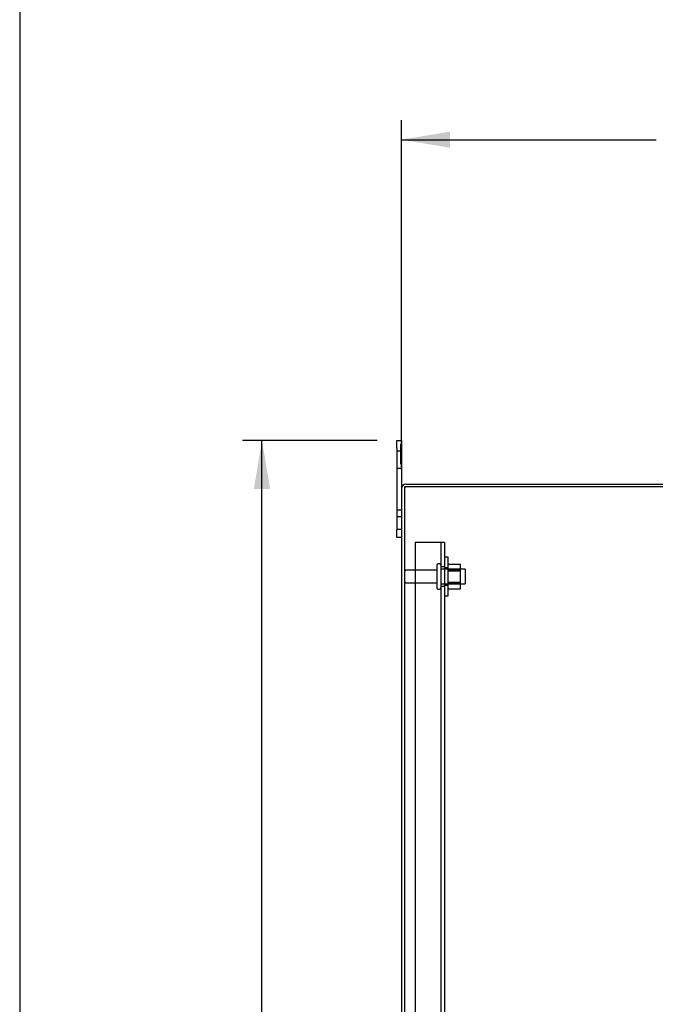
# Model space of a CAD drawing. Header units: inches. Extents: x 1 to 240, y -1 to 159.
# Tile 20 of 63: x 1 to 17, y 84 to 109. Entities that reach past the tile are written whole.
import ezdxf
from ezdxf.enums import TextEntityAlignment as Align
from ezdxf.lldxf.tags import DXFTag

# ---------------------------------------------------------------- set-up
doc = ezdxf.new("R2010")
doc.units = ezdxf.units.IN
doc.header["$MEASUREMENT"] = 0
for name, color, linetype in [('COM40678', 7, 'Continuous'), ('COM48588', 7, 'Continuous'), ('COM48614', 7, 'Continuous'), ('Default', 7, 'Continuous'), ('FET07720', 7, 'Continuous'), ('NTS166105', 7, 'Continuous'), ('STD26089', 7, 'Continuous'), ('WAF25059', 7, 'Continuous')]:
    doc.layers.add(name, color=color, linetype=linetype)
doc.styles.add('SEACAD_Times_New_Roman', font='times.ttf')
tags = doc.linetypes.add('HIDDEN2', pattern=[0.1875, 0.125, -0.0625]).pattern_tags.tags
tags[6:7] = [DXFTag(74, 4), DXFTag(75, 0), DXFTag(340, '0'), DXFTag(46, 0.0), DXFTag(50, 0.0), DXFTag(44, 0.0), DXFTag(45, 0.0)]
tags[4:5] = [DXFTag(74, 4), DXFTag(75, 0), DXFTag(340, '0'), DXFTag(46, 0.0), DXFTag(50, 0.0), DXFTag(44, 0.0), DXFTag(45, 0.0)]
doc.dimstyles.new('HAMMOND_(STH_-_240x160)', dxfattribs={"dimtxt": 1, "dimasz": 1.25, "dimexe": 0.5, "dimexo": 0.5, "dimgap": 0.25, "dimtad": 0, "dimtih": 1, "dimtoh": 1, "dimlfac": 0.125, "dimzin": 0, "dimdsep": 46, "dimtxsty": 'SEACAD_Times_New_Roman', "dimblk1": '_SE_FILLED', "dimblk2": '_SE_FILLED', "dimsah": 1, "dimcen": 0.5, "dimadec": 0, "dimazin": 0, "dimtfac": 0.8, "dimtofl": 0, "dimtmove": 0, "dimatfit": 3, "dimfxl": 1, "dimtolj": 1, "dimtzin": 0, "dimarcsym": 0})

# ---------------------------------------------------------------- blocks, each defined once
blk = doc.blocks.new('SE6')
at = {"layer": 'COM40678', "color": 7, "linetype": 'HIDDEN2'}
for p, q in [((11.767, 95.587), (11.142, 95.587)), ((11.142, 95.587), (11.142, 68.587)), ((11.892, 95.587), (11.767, 95.587)), ((11.797, 95.587), (11.797, 68.587)), ((11.892, 95.587), (11.892, 68.587)), ((11.892, 94.962), (11.797, 94.962)), ((11.797, 94.462), (11.892, 94.462))]:
    blk.add_line(p, q, dxfattribs=at)
at = {"layer": 'COM48588', "color": 7, "linetype": 'Continuous'}
for p, q in [((10.788, 96.979), (10.788, 67.195)), ((10.896, 97.087), (26.68, 97.087))]:
    blk.add_line(p, q, dxfattribs=at)
blk.add_arc((10.896, 96.979), 0.108, 90, 180, dxfattribs=at)
at = {"layer": 'COM48588', "color": 7, "linetype": 'HIDDEN2'}
blk.add_arc((10.896, 96.979), 0.036, 90, 180, dxfattribs=at)
at = {"layer": 'COM48614', "color": 7, "linetype": 'Continuous'}
for p, q in [((26.68, 97.015), (10.86, 97.015)), ((10.86, 97.015), (10.86, 67.159))]:
    blk.add_line(p, q, dxfattribs=at)
at = {"layer": 'FET07720', "color": 7, "linetype": 'Continuous'}
for p, q in [((10.663, 98.025), (10.663, 98.212)), ((10.663, 98.212), (10.788, 98.212)), ((10.663, 98.025), (10.663, 95.9)), ((10.788, 98.212), (10.788, 98.025)), ((10.788, 98.025), (10.788, 96.979)), ((10.663, 95.712), (10.663, 95.9)), ((10.788, 95.712), (10.663, 95.712))]:
    blk.add_line(p, q, dxfattribs=at)
at = {"layer": 'FET07720', "color": 7, "linetype": 'HIDDEN2'}
for p, q in [((10.768, 98.119), (10.788, 98.119)), ((10.768, 97.907), (10.768, 98.119)), ((10.768, 98.042), (10.788, 98.042)), ((10.768, 98.013), (10.788, 98.013)), ((10.788, 97.931), (10.663, 97.931)), ((10.768, 97.907), (10.788, 97.907)), ((10.768, 97.9), (10.788, 97.9)), ((10.768, 97.729), (10.768, 97.9)), ((10.768, 97.861), (10.788, 97.861)), ((10.768, 97.81), (10.788, 97.81)), ((10.768, 97.736), (10.788, 97.736)), ((10.768, 97.729), (10.788, 97.729)), ((10.768, 97.716), (10.768, 97.729)), ((10.663, 97.494), (10.788, 97.494)), ((10.768, 97.716), (10.788, 97.716)), ((10.768, 97.65), (10.768, 97.716)), ((10.768, 97.704), (10.788, 97.704)), ((10.768, 97.675), (10.788, 97.675)), ((10.768, 97.597), (10.768, 97.65)), ((10.768, 97.65), (10.788, 97.65)), ((10.768, 97.597), (10.788, 97.597)), ((10.663, 96.43), (10.788, 96.43)), ((10.788, 96.244), (10.663, 96.244)), ((10.663, 95.931), (10.788, 95.931))]:
    blk.add_line(p, q, dxfattribs=at)
at = {"layer": 'NTS166105', "color": 7, "linetype": 'HIDDEN2'}
for p, q in [((11.988, 95.026), (12.308, 95.026)), ((12.308, 94.857), (12.308, 95.026)), ((11.988, 94.9), (12.308, 94.9)), ((11.988, 94.884), (12.308, 94.884)), ((12.308, 94.866), (11.988, 94.866)), ((11.988, 94.857), (12.308, 94.857)), ((12.308, 94.541), (12.308, 94.857)), ((11.988, 94.566), (12.308, 94.566)), ((11.988, 94.559), (12.308, 94.559)), ((11.988, 94.541), (12.308, 94.541)), ((11.988, 94.525), (12.308, 94.525)), ((12.308, 94.397), (12.308, 94.541)), ((11.988, 94.397), (12.308, 94.397))]:
    blk.add_line(p, q, dxfattribs=at)
at = {"layer": 'STD26089', "color": 7, "linetype": 'HIDDEN2'}
for p, q in [((11.697, 95.007), (11.697, 94.417)), ((11.767, 95.037), (11.727, 95.037)), ((11.697, 94.878), (10.92, 94.878)), ((12.422, 94.9), (11.797, 94.9)), ((12.422, 94.9), (12.422, 94.525)), ((10.92, 94.546), (11.697, 94.546)), ((11.797, 94.525), (12.422, 94.525)), ((11.727, 94.387), (11.767, 94.387))]:
    blk.add_line(p, q, dxfattribs=at)
for centre, radius, start, end in [((11.727, 95.007), 0.03, 90, 180), ((11.767, 95.007), 0.03, 0, 90), ((10.92, 94.818), 0.06, 90, 180), ((10.92, 94.606), 0.06, 180, 270), ((11.727, 94.417), 0.03, 180, 270), ((11.767, 94.417), 0.03, 270, 0)]:
    blk.add_arc(centre, radius, start, end, dxfattribs=at)
at = {"layer": 'WAF25059', "color": 7, "linetype": 'HIDDEN2'}
for p, q in [((11.988, 95.212), (11.892, 95.212)), ((11.988, 94.212), (11.988, 95.212)), ((11.988, 94.935), (11.892, 94.935)), ((11.892, 94.49), (11.988, 94.49)), ((11.892, 94.212), (11.988, 94.212))]:
    blk.add_line(p, q, dxfattribs=at)
blk = doc.blocks.new('DMBLK2186')
at = {"layer": 'Default', "linetype": 'Continuous'}
for points in [[(6.987, 96.962), (7.404, 96.962), (7.196, 98.212)], [(6.987, 67.212), (7.196, 65.962), (7.404, 67.212)]]:
    blk.add_hatch(color=7, dxfattribs=at).paths.add_polyline_path(points)
at = {"layer": 'Default', "color": 7, "linetype": 'Continuous'}
for p, q in [((10.163, 98.212), (6.696, 98.212)), ((7.196, 82.937), (7.196, 98.212)), ((7.196, 65.962), (7.196, 81.587)), ((10.163, 65.962), (6.696, 65.962))]:
    blk.add_line(p, q, dxfattribs=at)
at = {"layer": 'Default', "color": 7, "linetype": 'Continuous', "style": 'SEACAD_Times_New_Roman'}
blk.add_text('32.25', height=1, dxfattribs=at).set_placement((5.49, 82.587), align=Align.TOP_LEFT)
blk = doc.blocks.new('_SE_FILLED')
at = {"color": 0}
blk.add_line((0, 0), (-1, 0), dxfattribs=at)
blk.add_solid([(0, 0), (-1, -0.1665), (-1, 0.1665), (0, 0)], dxfattribs=at)
blk = doc.blocks.new('DMBLK2187')
at = {"layer": 'Default', "linetype": 'Continuous'}
for points in [[(12.038, 106.152), (10.788, 105.944), (12.038, 105.735)], [(26.748, 106.152), (26.748, 105.735), (27.998, 105.944)]]:
    blk.add_hatch(color=7, dxfattribs=at).paths.add_polyline_path(points)
at = {"layer": 'Default', "color": 7, "linetype": 'Continuous'}
for p, q in [((10.788, 97.462), (10.788, 106.444)), ((27.998, 96.582), (27.998, 106.444)), ((10.788, 105.944), (17.337, 105.944)), ((21.449, 105.944), (27.998, 105.944))]:
    blk.add_line(p, q, dxfattribs=at)
at = {"layer": 'Default', "color": 7, "linetype": 'Continuous', "style": 'SEACAD_Times_New_Roman'}
blk.add_text('17.21', height=1, dxfattribs=at).set_placement((17.687, 106.444), align=Align.TOP_LEFT)
blk = doc.blocks.new('BORDER')
at = {"layer": 'Default', "color": 7, "linetype": 'Continuous'}
blk.add_line((-41.86, 27.86), (-41.86, 0), dxfattribs=at)

msp = doc.modelspace()

# ---------------------------------------------------------------- block references
at = {"layer": 'Default', "color": 7, "xscale": 5.7, "yscale": 5.7, "zscale": 5.7}
msp.add_blockref('BORDER', (239.562, 0.401), dxfattribs=at)
at = {"layer": 'Default'}
msp.add_blockref('SE6', (0, 0), dxfattribs=at)

# ---------------------------------------------------------------- dimensions: what is measured, and where the dimension line sits
at = {"layer": 'Default', "color": 7, "linetype": 'Continuous'}
dim = msp.add_linear_dim(base=(27.998, 105.944), p1=(10.788, 96.962), p2=(27.998, 96.082), text='\\A1;<>', dimstyle='HAMMOND_(STH_-_240x160)', override={"dimlfac": 1}, dxfattribs=at)
dim.commit()
dim.dimension.update_dxf_attribs({"geometry": 'DMBLK2187', "text_midpoint": (19.393, 105.944), "dimtype": 160})
dim = msp.add_linear_dim(base=(7.196, 65.962), p1=(10.663, 65.962), p2=(10.663, 98.212), angle=90, text='\\A1;<>', dimstyle='HAMMOND_(STH_-_240x160)', override={"dimlfac": 1}, dxfattribs=at)
dim.commit()
dim.dimension.update_dxf_attribs({"geometry": 'DMBLK2186', "text_midpoint": (7.196, 82.087), "dimtype": 161})

doc.saveas('drawing.dxf')
